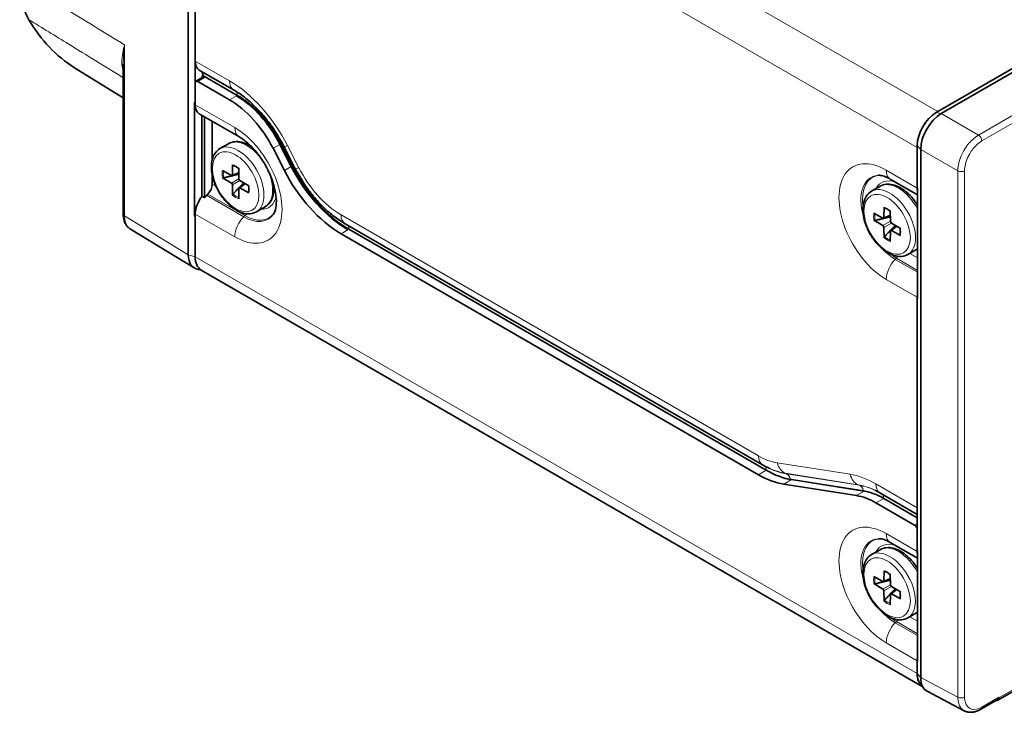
# Model space of a CAD drawing. Header units: millimetres. Extents: x 0 to 210, y 0 to 149.
# Tile 16 of 32: x 105 to 125, y 103 to 117. Entities that reach past the tile are written whole.
import ezdxf

# ---------------------------------------------------------------- set-up
doc = ezdxf.new("R2010")
doc.units = ezdxf.units.MM
doc.header["$LTSCALE"] = 0.5
doc.layers.add('Sichtbar (ISO)', color=7, linetype='Continuous', lineweight=35)
doc.layers.add('Sichtbar schmal (ISO)', color=7, linetype='Continuous', lineweight=18)

msp = doc.modelspace()

# ---------------------------------------------------------------- linework, layer by layer
at = {"layer": 'Sichtbar (ISO)'}
for p, q in [((108.4641, 123.3879), (108.4641, 112.5285)), ((133.2093, 120.8588), (123.8755, 115.47)), ((133.3507, 120.8588), (123.9462, 115.4291)), ((108.6055, 120.176), (108.6055, 116.509)), ((107.1265, 116.4471), (107.1265, 113.3654)), ((108.6055, 116.509), (108.6055, 116.0599)), ((106.1246, 116.3729), (107.1265, 115.7508)), ((109.3955, 115.9176), (108.6884, 116.3258)), ((108.7469, 116.2028), (108.7646, 116.213)), ((108.7646, 116.213), (108.7646, 116.2171)), ((108.7646, 116.213), (109.4718, 115.8047)), ((108.6055, 116.0599), (108.6055, 115.6588)), ((108.6211, 116.0942), (108.7625, 116.1759)), ((109.3126, 115.7129), (108.6586, 116.0905)), ((108.7469, 116.1669), (108.7469, 116.2028)), ((108.8, 116.1722), (108.7469, 116.2028)), ((108.5905, 115.6651), (108.6055, 115.6588)), ((108.5905, 113.3198), (108.5905, 115.6651)), ((108.6055, 115.6588), (108.6055, 115.6108)), ((109.5015, 114.9582), (108.6884, 115.4277)), ((108.7395, 113.7204), (108.7395, 115.3982)), ((123.8755, 115.47), (123.8401, 115.4496)), ((108.7971, 113.7009), (108.7971, 115.3649)), ((108.9562, 115.273), (108.9562, 114.4889)), ((109.1144, 114.709), (109.2912, 114.811)), ((110.3478, 114.7973), (110.5807, 114.3422)), ((110.5808, 114.3422), (110.3479, 114.7972)), ((110.3655, 114.8074), (110.5985, 114.3524)), ((110.4393, 114.2606), (110.2064, 114.7156)), ((110.664, 114.297), (110.4311, 114.7521)), ((123.4512, 114.7759), (123.4512, 114.7351)), ((123.4512, 114.7351), (123.4512, 113.9154)), ((123.5219, 114.6943), (123.5219, 103.8349)), ((109.1651, 114.2586), (109.349, 114.1561)), ((109.5011, 114.2132), (109.3625, 114.1543)), ((109.3698, 114.1681), (109.3731, 114.3787)), ((109.4997, 114.3056), (109.5029, 114.0913)), ((108.9562, 114.1615), (108.9562, 113.9794)), ((109.349, 114.0025), (109.1651, 114.1124)), ((109.6284, 113.9927), (109.5081, 113.9022)), ((109.5237, 114.0552), (109.7077, 113.9453)), ((122.8977, 114.0825), (123.4575, 113.7593)), ((109.3731, 113.7521), (109.3698, 113.9664)), ((109.5029, 113.8896), (109.4997, 113.679)), ((109.7077, 113.7991), (109.5237, 113.9016)), ((122.5105, 113.8333), (122.6873, 113.9354)), ((123.4512, 113.9154), (123.4575, 113.9098)), ((123.4512, 113.8982), (123.4512, 113.9154)), ((123.4575, 113.9098), (123.4575, 111.6268)), ((108.7971, 113.7009), (108.7469, 113.7299)), ((108.8639, 113.773), (108.8404, 113.7494)), ((109.8644, 113.4099), (110.0412, 113.512)), ((122.5612, 113.3829), (122.7451, 113.2804)), ((122.766, 113.2924), (122.7692, 113.503)), ((122.8958, 113.4299), (122.899, 113.2156)), ((108.6055, 113.3286), (108.5905, 113.3198)), ((108.6055, 113.3174), (108.5905, 113.3198)), ((108.6055, 113.3654), (108.6055, 113.3174)), ((108.6055, 113.3174), (108.6055, 112.4877)), ((122.7451, 113.1268), (122.5612, 113.2367)), ((122.8972, 113.3375), (122.7587, 113.2786)), ((122.9199, 113.1795), (123.1038, 113.0696)), ((107.2748, 113.053), (108.5844, 112.2562)), ((120.269, 108.2109), (111.6868, 113.1658)), ((111.7631, 113.0529), (120.3452, 108.098)), ((122.7692, 112.8765), (122.766, 113.0907)), ((122.899, 113.0139), (122.8958, 112.8033)), ((123.0245, 113.117), (122.9042, 113.0265)), ((123.1038, 112.9234), (122.9199, 113.0259)), ((120.1861, 108.0062), (111.6039, 112.9611)), ((123.2605, 112.5343), (123.4373, 112.6363)), ((108.7164, 112.2215), (108.6675, 112.2277)), ((108.7298, 112.213), (123.5551, 103.6536)), ((123.4512, 111.6357), (123.4512, 111.6528)), ((123.4512, 111.6357), (123.4575, 111.6395)), ((123.4575, 111.6268), (123.4512, 111.6357)), ((123.4512, 111.6357), (123.4512, 107.3254)), ((120.394, 108.145), (120.416, 108.1345)), ((122.2037, 107.5766), (120.7061, 107.8118)), ((120.8652, 107.9037), (122.3628, 107.6685)), ((123.4512, 107.1901), (122.6855, 107.6322)), ((122.7618, 107.5193), (123.4512, 107.1213)), ((123.3982, 106.9682), (122.6027, 107.4275)), ((123.4512, 107.3254), (123.4512, 106.8763)), ((123.4512, 106.8763), (123.4512, 106.4444)), ((125.1094, 103.3704), (131.1835, 106.8773)), ((122.8977, 106.6116), (123.4575, 106.2884)), ((122.5105, 106.3623), (122.6873, 106.4644)), ((123.4512, 106.4273), (123.4512, 106.4444)), ((123.4512, 106.4444), (123.4575, 106.4388)), ((123.4575, 106.4388), (123.4575, 104.1558)), ((122.5612, 105.912), (122.7451, 105.8095)), ((122.766, 105.8215), (122.7692, 106.032)), ((122.8958, 105.9589), (122.899, 105.7447)), ((122.7451, 105.6558), (122.5612, 105.7657)), ((122.8972, 105.8666), (122.7587, 105.8077)), ((122.9199, 105.7086), (123.1038, 105.5987)), ((122.7692, 105.4055), (122.766, 105.6197)), ((122.899, 105.5429), (122.8958, 105.3324)), ((123.0245, 105.6461), (122.9042, 105.5556)), ((123.1038, 105.4525), (122.9199, 105.5549)), ((123.2605, 105.0633), (123.4373, 105.1654)), ((123.4512, 104.1647), (123.4512, 104.1819)), ((123.4512, 104.1647), (123.4575, 104.1685)), ((123.4512, 104.1647), (123.4512, 103.9165)), ((123.4575, 104.1558), (123.4512, 104.1647)), ((123.5081, 103.7156), (123.5839, 103.6157)), ((123.6528, 103.5566), (124.4169, 103.1529)), ((124.7581, 103.1825), (125.1091, 103.3852)), ((125.1306, 103.4164), (125.1306, 103.4314))]:
    msp.add_line(p, q, dxfattribs=at)
for centre, major_axis, ratio, start_param, end_param in [((110.0302, 122.9737), (-3.8353, -6.6429), 0.5773503, 5.9649844, 6.264668), ((108.8884, 116.6723), (-0.2, -0.3464), 0.5773503, 5.4977871, 6.2831853), ((108.6232, 116.1354), (0.1, 0.1732), 0.5773503, 5.4977871, 6.1250723), ((108.6586, 116.0293), (-0.0375, 0.065), 0.5773503, 5.4977871, 7.0685835), ((108.8, 116.1109), (-0.0375, 0.065), 0.5773503, 5.4977871, 6.2831853), ((109.4718, 114.4575), (0.825, -1.4289), 0.5773503, 1.4835299, 2.3561945), ((108.8884, 115.7741), (-0.2, -0.3464), 0.5773503, 5.4977871, 6.2831853), ((109.3126, 114.3657), (-0.825, 1.4289), 0.5773503, 4.6251225, 5.4977871), ((109.454, 114.4473), (0.825, -1.4289), 0.5773503, 1.4835299, 2.356142), ((109.4541, 114.4473), (-0.825, 1.4289), 0.5773503, 4.6251225, 5.4977871), ((123.8401, 115.0005), (-0.275, -0.4763), 0.5773503, 3.9269908, 5.4977871), ((123.9462, 114.9392), (-0.3, -0.5196), 0.5773503, 3.9269908, 5.4977871), ((109.3919, 114.3883), (-0.0138, -0.0214), 0.5999958, 5.5161229, 6.457978), ((111.6039, 114.7166), (-1.075, 1.862), 0.5773503, 1.4835299, 2.3561945), ((111.7454, 114.7982), (1.075, -1.862), 0.5773503, 4.6251225, 5.4977871), ((111.7454, 114.7982), (-1.075, 1.862), 0.5773503, 1.4835299, 2.3561542), ((111.7631, 114.8084), (1.075, -1.862), 0.5773503, 4.6251225, 5.4977871), ((108.8148, 113.8978), (-0.1, -0.1732), 0.5773503, 1.1396965, 2.3561945), ((109.1824, 114.1241), (-0.0251, -0.0004), 0.6359811, 0.7984449, 1.910784), ((109.3486, 114.1808), (0.015, -0.026), 0.5773503, 5.5152404, 7.0511302), ((109.3486, 113.9782), (-0.015, 0.026), 0.5773503, 3.9444441, 5.4803339), ((109.5241, 114.0795), (0.015, -0.026), 0.5773503, 3.9444441, 5.4803339), ((109.3919, 113.7613), (-0.0129, -0.0215), 0.6361133, 4.3728347, 5.4848527), ((109.5241, 113.8769), (-0.015, 0.026), 0.5773503, 5.5152404, 7.0511302), ((109.7255, 113.8106), (-0.0254, -0.0012), 0.5998479, 6.1083418, 7.0499363), ((123.7341, 114.0615), (0.2, 0.3464), 0.5773503, 2.3561945, 2.5672784), ((108.8884, 113.5287), (-0.2, -0.3464), 0.5773503, 4.4505896, 5.4977871), ((108.9386, 113.4998), (-0.2, -0.3464), 0.5773503, 4.2812892, 4.4505896), ((123.1153, 113.3165), (0.3562, -0.617), 0.5773503, 1.6096214, 1.9106332), ((122.788, 113.5126), (-0.0138, -0.0214), 0.5999958, 5.5161229, 6.457978), ((122.5786, 113.2484), (-0.0251, -0.0004), 0.6359811, 0.7984449, 1.910784), ((122.7448, 113.3051), (0.015, -0.026), 0.5773503, 5.5152404, 7.0511302), ((122.9202, 113.2038), (0.015, -0.026), 0.5773503, 3.9444441, 5.4803339), ((122.7448, 113.1025), (-0.015, 0.026), 0.5773503, 3.9444441, 5.4803339), ((122.9202, 113.0012), (-0.015, 0.026), 0.5773503, 5.5152404, 7.0511302), ((122.788, 112.8856), (-0.0129, -0.0215), 0.6361133, 4.3728347, 5.4848527), ((123.1216, 112.9349), (-0.0254, -0.0012), 0.5998479, 6.1083418, 7.0499363), ((108.8884, 112.7735), (-0.3, -0.5196), 0.5773503, 5.4977871, 6.5211264), ((109.0298, 112.7327), (-0.3, -0.5196), 0.5773503, 5.4977871, 6.2831853), ((123.7341, 111.8161), (0.2, 0.3464), 0.5773503, 2.1451105, 2.3561945), ((120.1861, 109.7616), (-1.075, 1.862), 0.5773503, 2.3561945, 2.7052603), ((120.3452, 109.8535), (1.075, -1.862), 0.5773503, 5.4977871, 5.846853), ((122.6027, 106.0803), (-0.825, 1.4289), 0.5773503, 5.4977871, 5.846853), ((122.7618, 106.1721), (0.825, -1.4289), 0.5773503, 2.3561945, 2.7052603), ((123.3982, 106.907), (0.0375, -0.065), 0.5773503, 0.7853982, 2.3561945), ((123.7341, 106.5906), (-0.2, -0.3464), 0.5773503, 5.4977871, 5.7088711), ((123.1153, 105.8455), (0.3563, -0.617), 0.5773503, 1.6096214, 1.9106332), ((122.788, 106.0417), (-0.0138, -0.0214), 0.5999958, 5.5161229, 6.457978), ((122.5786, 105.7775), (-0.0251, -0.0004), 0.6359811, 0.7984449, 1.910784), ((122.7448, 105.8342), (0.015, -0.026), 0.5773503, 5.5152404, 7.0511302), ((122.9202, 105.7329), (0.015, -0.026), 0.5773503, 3.9444441, 5.4803339), ((122.7448, 105.6316), (-0.015, 0.026), 0.5773503, 3.9444441, 5.4803339), ((122.9202, 105.5302), (-0.015, 0.026), 0.5773503, 5.5152404, 7.0511302), ((122.788, 105.4147), (-0.0129, -0.0215), 0.6361133, 4.3728347, 5.4848527), ((123.1216, 105.4639), (-0.0254, -0.0012), 0.5998479, 6.1083418, 7.0499363), ((123.7341, 104.3452), (0.2, 0.3464), 0.5773503, 2.1451105, 2.3561945), ((123.8401, 104.1411), (-0.275, -0.4763), 0.5773503, 5.4977871, 6.0452442), ((123.8755, 104.1615), (-0.3, -0.5196), 0.5773503, 5.4977871, 6.2014741), ((123.9462, 104.0798), (-0.3, -0.5196), 0.5773503, 5.4977871, 6.3049075), ((125.058, 103.4562), (-0.0519, 0.0855), 0.562044, 2.6141752, 3.1133635), ((125.0599, 103.4573), (0.05, -0.0866), 0.5773503, 0.0422918, 0.7853982), ((125.0599, 103.4722), (0.05, -0.0866), 0.5773503, 0.059563, 0.7853982)]:
    msp.add_ellipse(centre, major_axis=major_axis, ratio=ratio, start_param=start_param, end_param=end_param, dxfattribs=at)
for points, knots in [([(105.1856, 117.3603), (105.1551, 117.4127), (105.1281, 117.4691), (105.0809, 117.5905), (105.0609, 117.6556), (105.0449, 117.7243), (105.0288, 117.7929), (105.0168, 117.8649), (105.0009, 118.0134), (104.9969, 118.09), (104.9969, 118.1689)], [-0.23259052, -0.23259052, -0.23259052, -0.23259052, -0.17533829, -0.17533829, -0.1168922, -0.1168922, -0.1168922, -0.0584461, -0.0584461, -0.00080356, -0.00080356, -0.00080356, -0.00080356]), ([(105.1876, 117.357), (105.1872, 117.3576), (105.1869, 117.3581), (105.1863, 117.3592), (105.186, 117.3598), (105.1856, 117.3603)], [-0.233784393, -0.233784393, -0.233784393, -0.233784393, -0.2331874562, -0.2331874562, -0.2325905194, -0.2325905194, -0.2325905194, -0.2325905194]), ([(110.4311, 114.7521), (110.3791, 114.8537), (110.3215, 114.9534), (110.1975, 115.1451), (110.1311, 115.2371), (109.992, 115.4102), (109.9193, 115.4912), (109.7708, 115.6394), (109.695, 115.7065), (109.5438, 115.8245), (109.4685, 115.8754), (109.3955, 115.9176)], [5.41052068, 5.41052068, 5.41052068, 5.41052068, 5.58505361, 5.58505361, 5.75958653, 5.75958653, 5.93411946, 5.93411946, 6.10865238, 6.10865238, 6.28318531, 6.28318531, 6.28318531, 6.28318531]), ([(109.2912, 114.811), (109.3296, 114.8333), (109.3728, 114.847), (109.4618, 114.8571), (109.5076, 114.8537), (109.5985, 114.8329), (109.6437, 114.8155), (109.7167, 114.7773), (109.745, 114.7598), (109.7728, 114.7401)], [5.49778714, 5.49778714, 5.49778714, 5.49778714, 5.74397903, 5.74397903, 5.99017091, 5.99017091, 6.23636279, 6.23636279, 6.39639438, 6.39639438, 6.39639438, 6.39639438]), ([(110.2167, 113.365), (110.2323, 113.3875), (110.253, 113.4315), (110.273, 113.5509), (110.2764, 113.6138), (110.2667, 113.7587), (110.2533, 113.841), (110.2073, 114.0173), (110.1739, 114.1116), (110.0887, 114.3006), (110.0364, 114.3952), (109.9189, 114.5721), (109.8538, 114.6544), (109.7202, 114.7961), (109.652, 114.856), (109.5575, 114.9239), (109.529, 114.9424), (109.5015, 114.9582)], [4.191633, 4.191633, 4.191633, 4.191633, 4.5380656, 4.5380656, 4.7921668, 4.7921668, 5.053297, 5.053297, 5.3258966, 5.3258966, 5.6056788, 5.6056788, 5.8862339, 5.8862339, 6.1608057, 6.1608057, 6.2831853, 6.2831853, 6.2831853, 6.2831853]), ([(109.8644, 113.4099), (109.824, 113.3866), (109.7782, 113.373), (109.6792, 113.3653), (109.6258, 113.3727), (109.5131, 113.4082), (109.4538, 113.4387), (109.3378, 113.5197), (109.2813, 113.5708), (109.1777, 113.6872), (109.1306, 113.7524), (109.0499, 113.8905), (109.0163, 113.9633), (108.9657, 114.1102), (108.9487, 114.1843), (108.9339, 114.3273), (108.9361, 114.3963), (108.962, 114.5209), (108.9852, 114.5771), (109.0454, 114.6585), (109.0775, 114.6877), (109.1144, 114.709)], [2.3561945, 2.3561945, 2.3561945, 2.3561945, 2.6255146, 2.6255146, 2.9181022, 2.9181022, 3.2463161, 3.2463161, 3.5834377, 3.5834377, 3.9180989, 3.9180989, 4.2513527, 4.2513527, 4.5858688, 4.5858688, 4.9229352, 4.9229352, 5.2520721, 5.2520721, 5.4977871, 5.4977871, 5.4977871, 5.4977871]), ([(109.4998, 114.2979), (109.4928, 114.3037), (109.4858, 114.3093), (109.4705, 114.3207), (109.4621, 114.3264), (109.4454, 114.337), (109.4371, 114.3418), (109.4206, 114.3503), (109.4124, 114.3541), (109.3963, 114.3607), (109.3883, 114.3635), (109.3805, 114.3658)], [6.05935135, 6.05935135, 6.05935135, 6.05935135, 6.14032256, 6.14032256, 6.23625624, 6.23625624, 6.33218992, 6.33218992, 6.4281236, 6.4281236, 6.52405727, 6.52405727, 6.52405727, 6.52405727]), ([(111.6868, 113.1658), (111.6035, 113.2139), (111.5225, 113.2691), (111.3657, 113.3915), (111.29, 113.4588), (111.1447, 113.6037), (111.0751, 113.6814), (110.9435, 113.8451), (110.8814, 113.9312), (110.7659, 114.1098), (110.7125, 114.2024), (110.664, 114.297)], [3.14159265, 3.14159265, 3.14159265, 3.14159265, 3.31612558, 3.31612558, 3.4906585, 3.4906585, 3.66519143, 3.66519143, 3.83972435, 3.83972435, 4.01425728, 4.01425728, 4.01425728, 4.01425728]), ([(122.6478, 114.1608), (122.656, 114.1615), (122.6659, 114.1617), (122.6896, 114.1602), (122.7033, 114.1584), (122.7342, 114.1521), (122.7514, 114.1475), (122.7889, 114.135), (122.8091, 114.1271), (122.8518, 114.1076), (122.8743, 114.096), (122.8977, 114.0825)], [5.76242933, 5.76242933, 5.76242933, 5.76242933, 5.86658053, 5.86658053, 5.97073172, 5.97073172, 6.07488292, 6.07488292, 6.17903411, 6.17903411, 6.28318531, 6.28318531, 6.28318531, 6.28318531]), ([(122.6873, 113.9354), (122.7258, 113.9576), (122.769, 113.9713), (122.858, 113.9814), (122.9038, 113.978), (122.9946, 113.9572), (123.0398, 113.9398), (123.1283, 113.8935), (123.1716, 113.8646), (123.2549, 113.797), (123.2949, 113.7584), (123.3325, 113.7161)], [5.4977871, 5.4977871, 5.4977871, 5.4977871, 5.743979, 5.743979, 5.9901709, 5.9901709, 6.2363628, 6.2363628, 6.4825547, 6.4825547, 6.7287466, 6.7287466, 6.7287466, 6.7287466]), ([(109.7003, 113.812), (109.7022, 113.8199), (109.7038, 113.8282), (109.7061, 113.8455), (109.7069, 113.8544), (109.7077, 113.873), (109.7077, 113.8826), (109.7069, 113.9023), (109.7062, 113.9125), (109.7039, 113.9315), (109.7026, 113.9403), (109.7011, 113.9493)], [4.47151721, 4.47151721, 4.47151721, 4.47151721, 4.56745091, 4.56745091, 4.6633846, 4.6633846, 4.75931829, 4.75931829, 4.85525198, 4.85525198, 4.93622294, 4.93622294, 4.93622294, 4.93622294]), ([(110.2206, 113.9646), (110.2237, 113.9307), (110.2247, 113.8974), (110.2213, 113.8151), (110.2138, 113.7672), (110.1863, 113.6781), (110.1664, 113.6368), (110.1131, 113.5647), (110.0796, 113.5342), (110.0412, 113.512)], [1.45758725, 1.45758725, 1.45758725, 1.45758725, 1.61761884, 1.61761884, 1.86381072, 1.86381072, 2.11000261, 2.11000261, 2.35619449, 2.35619449, 2.35619449, 2.35619449]), ([(123.2605, 112.5343), (123.2201, 112.5109), (123.1743, 112.4973), (123.0753, 112.4896), (123.0219, 112.497), (122.9092, 112.5325), (122.8499, 112.563), (122.7339, 112.644), (122.6774, 112.6951), (122.5738, 112.8115), (122.5267, 112.8767), (122.446, 113.0148), (122.4124, 113.0876), (122.3618, 113.2346), (122.3448, 113.3086), (122.33, 113.4517), (122.3323, 113.5206), (122.3581, 113.6452), (122.3813, 113.7014), (122.4416, 113.7828), (122.4737, 113.812), (122.5105, 113.8333)], [2.3561945, 2.3561945, 2.3561945, 2.3561945, 2.6255146, 2.6255146, 2.9181022, 2.9181022, 3.2463161, 3.2463161, 3.5834377, 3.5834377, 3.9180989, 3.9180989, 4.2513527, 4.2513527, 4.5858688, 4.5858688, 4.9229352, 4.9229352, 5.2520721, 5.2520721, 5.4977871, 5.4977871, 5.4977871, 5.4977871]), ([(122.8959, 113.4222), (122.889, 113.428), (122.882, 113.4336), (122.8666, 113.445), (122.8582, 113.4507), (122.8416, 113.4613), (122.8332, 113.4661), (122.8167, 113.4747), (122.8086, 113.4785), (122.7924, 113.4851), (122.7845, 113.4878), (122.7767, 113.4901)], [6.05935135, 6.05935135, 6.05935135, 6.05935135, 6.14032256, 6.14032256, 6.23625624, 6.23625624, 6.33218992, 6.33218992, 6.4281236, 6.4281236, 6.52405727, 6.52405727, 6.52405727, 6.52405727]), ([(107.1265, 113.3654), (107.1265, 113.3399), (107.1282, 113.3149), (107.1353, 113.2662), (107.1407, 113.2425), (107.1557, 113.1969), (107.1653, 113.175), (107.189, 113.1339), (107.2031, 113.1147), (107.2359, 113.0804), (107.2545, 113.0653), (107.2748, 113.053)], [0, 0, 0, 0, 0.015442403, 0.015442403, 0.030884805, 0.030884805, 0.046327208, 0.046327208, 0.06176961, 0.06176961, 0.077212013, 0.077212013, 0.077212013, 0.077212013]), ([(123.0964, 112.9363), (123.0983, 112.9442), (123.0999, 112.9525), (123.1023, 112.9698), (123.1031, 112.9787), (123.1039, 112.9973), (123.1039, 113.0069), (123.1031, 113.0267), (123.1023, 113.0368), (123.1001, 113.0558), (123.0988, 113.0646), (123.0972, 113.0736)], [4.47151721, 4.47151721, 4.47151721, 4.47151721, 4.56745091, 4.56745091, 4.6633846, 4.6633846, 4.75931829, 4.75931829, 4.85525198, 4.85525198, 4.93622294, 4.93622294, 4.93622294, 4.93622294]), ([(120.394, 108.145), (120.3855, 108.149), (120.3771, 108.1531), (120.3603, 108.1615), (120.3519, 108.1657), (120.3352, 108.1744), (120.3269, 108.1788), (120.3103, 108.1877), (120.302, 108.1923), (120.2855, 108.2015), (120.2772, 108.2061), (120.269, 108.2109)], [3.055422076, 3.055422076, 3.055422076, 3.055422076, 3.072656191, 3.072656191, 3.089890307, 3.089890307, 3.107124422, 3.107124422, 3.124358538, 3.124358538, 3.141592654, 3.141592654, 3.141592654, 3.141592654]), ([(122.6855, 107.6322), (122.6783, 107.6364), (122.6711, 107.6404), (122.6568, 107.6484), (122.6497, 107.6523), (122.6354, 107.66), (122.6283, 107.6637), (122.6142, 107.671), (122.6072, 107.6746), (122.5932, 107.6816), (122.5862, 107.685), (122.5793, 107.6883)], [6.283185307, 6.283185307, 6.283185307, 6.283185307, 6.300419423, 6.300419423, 6.317653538, 6.317653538, 6.334887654, 6.334887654, 6.352121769, 6.352121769, 6.369355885, 6.369355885, 6.369355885, 6.369355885]), ([(122.6478, 106.6899), (122.656, 106.6906), (122.6659, 106.6908), (122.6896, 106.6892), (122.7033, 106.6874), (122.7342, 106.6811), (122.7514, 106.6766), (122.7889, 106.6641), (122.8091, 106.6562), (122.8518, 106.6366), (122.8743, 106.6251), (122.8977, 106.6116)], [5.76242933, 5.76242933, 5.76242933, 5.76242933, 5.86658053, 5.86658053, 5.97073172, 5.97073172, 6.07488292, 6.07488292, 6.17903411, 6.17903411, 6.28318531, 6.28318531, 6.28318531, 6.28318531]), ([(122.6873, 106.4644), (122.7258, 106.4866), (122.769, 106.5003), (122.858, 106.5105), (122.9038, 106.5071), (122.9946, 106.4862), (123.0398, 106.4689), (123.1283, 106.4226), (123.1716, 106.3936), (123.2549, 106.3261), (123.2949, 106.2875), (123.3325, 106.2451)], [5.4977871, 5.4977871, 5.4977871, 5.4977871, 5.743979, 5.743979, 5.9901709, 5.9901709, 6.2363628, 6.2363628, 6.4825547, 6.4825547, 6.7287466, 6.7287466, 6.7287466, 6.7287466]), ([(123.2605, 105.0633), (123.2201, 105.04), (123.1743, 105.0264), (123.0753, 105.0187), (123.0219, 105.0261), (122.9092, 105.0615), (122.8499, 105.0921), (122.7339, 105.1731), (122.6774, 105.2242), (122.5738, 105.3406), (122.5267, 105.4058), (122.446, 105.5438), (122.4124, 105.6167), (122.3618, 105.7636), (122.3448, 105.8377), (122.33, 105.9807), (122.3323, 106.0496), (122.3581, 106.1743), (122.3813, 106.2305), (122.4416, 106.3118), (122.4737, 106.3411), (122.5105, 106.3623)], [2.3561945, 2.3561945, 2.3561945, 2.3561945, 2.6255146, 2.6255146, 2.9181022, 2.9181022, 3.2463161, 3.2463161, 3.5834377, 3.5834377, 3.9180989, 3.9180989, 4.2513527, 4.2513527, 4.5858688, 4.5858688, 4.9229352, 4.9229352, 5.2520721, 5.2520721, 5.4977871, 5.4977871, 5.4977871, 5.4977871]), ([(122.8959, 105.9512), (122.889, 105.9571), (122.882, 105.9626), (122.8666, 105.974), (122.8582, 105.9798), (122.8416, 105.9903), (122.8332, 105.9951), (122.8167, 106.0037), (122.8086, 106.0075), (122.7924, 106.0141), (122.7845, 106.0169), (122.7767, 106.0192)], [6.05935135, 6.05935135, 6.05935135, 6.05935135, 6.14032256, 6.14032256, 6.23625624, 6.23625624, 6.33218992, 6.33218992, 6.4281236, 6.4281236, 6.52405727, 6.52405727, 6.52405727, 6.52405727]), ([(123.0964, 105.4654), (123.0983, 105.4733), (123.0999, 105.4815), (123.1023, 105.4988), (123.1031, 105.5078), (123.1039, 105.5264), (123.1039, 105.536), (123.1031, 105.5557), (123.1023, 105.5658), (123.1001, 105.5848), (123.0988, 105.5937), (123.0972, 105.6026)], [4.47151721, 4.47151721, 4.47151721, 4.47151721, 4.56745091, 4.56745091, 4.6633846, 4.6633846, 4.75931829, 4.75931829, 4.85525198, 4.85525198, 4.93622294, 4.93622294, 4.93622294, 4.93622294]), ([(125.1086, 103.3699), (125.1088, 103.37), (125.109, 103.3702), (125.1096, 103.3705), (125.1099, 103.3707), (125.1102, 103.3708)], [0, 0, 0, 0, 0.00027473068, 0.00027473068, 0.00055714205, 0.00055714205, 0.00055714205, 0.00055714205]), ([(125.1091, 103.3852), (125.1092, 103.3852), (125.1092, 103.3852), (125.1097, 103.3855), (125.1101, 103.3857), (125.1105, 103.386)], [0.0002817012, 0.0002817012, 0.0002817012, 0.0002817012, 0.00035507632, 0.00035507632, 0.00071444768, 0.00071444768, 0.00071444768, 0.00071444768]), ([(125.1102, 103.3708), (125.1104, 103.3709), (125.1106, 103.3711), (125.1112, 103.3714), (125.1116, 103.3717), (125.112, 103.372)], [0.00023085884, 0.00023085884, 0.00023085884, 0.00023085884, 0.00039790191, 0.00039790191, 0.00084595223, 0.00084595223, 0.00084595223, 0.00084595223]), ([(125.1105, 103.386), (125.1107, 103.3861), (125.111, 103.3863), (125.1118, 103.3868), (125.1123, 103.3872), (125.1128, 103.3875)], [0.00029040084, 0.00029040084, 0.00029040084, 0.00029040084, 0.0004974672, 0.0004974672, 0.00106978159, 0.00106978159, 0.00106978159, 0.00106978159]), ([(124.7581, 103.1825), (124.7363, 103.1699), (124.7141, 103.159), (124.6688, 103.1409), (124.6459, 103.1338), (124.5995, 103.1239), (124.576, 103.1212), (124.5291, 103.1208), (124.5056, 103.1232), (124.4599, 103.1338), (124.4377, 103.142), (124.4169, 103.1529)], [0, 0, 0, 0, 0.015273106, 0.015273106, 0.030546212, 0.030546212, 0.045819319, 0.045819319, 0.061092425, 0.061092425, 0.076365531, 0.076365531, 0.076365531, 0.076365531])]:
    msp.add_open_spline(points, degree=3, knots=knots, dxfattribs=at)
for points in [[(109.191, 114.1092), (109.3856, 114.1562), (109.5015, 114.1839)], [(122.5872, 113.2335), (122.7817, 113.2806), (122.8976, 113.3082)], [(122.5872, 105.7625), (122.7817, 105.8096), (122.8976, 105.8373)]]:
    msp.add_rational_spline(points, [1.62762789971, 2.09840262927, 2.53311841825], degree=2, dxfattribs=at)
for points in [[(109.6032, 114.0077), (109.5927, 113.9967), (109.5046, 113.9037), (109.3833, 113.7762)], [(122.9994, 113.132), (122.9889, 113.121), (122.9008, 113.028), (122.7794, 112.9005)], [(122.9994, 105.6611), (122.9889, 105.65), (122.9008, 105.557), (122.7794, 105.4296)]]:
    msp.add_rational_spline(points, [2.53311841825, 2.46774053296, 2.0276017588, 1.62762789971], degree=2, knots=[-0.031692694, -0.031692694, -0.031692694, -0.028804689, -0.012489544, -0.012489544, -0.012489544], dxfattribs=at)
for points in [[(123.4575, 112.649), (123.4509, 112.6445), (123.4442, 112.6403), (123.4373, 112.6363)], [(123.4575, 105.1781), (123.4509, 105.1736), (123.4442, 105.1693), (123.4373, 105.1654)]]:
    msp.add_open_spline(points, degree=3, dxfattribs=at)
at = {"layer": 'Sichtbar schmal (ISO)'}
for p, q in [((109.0298, 124.0411), (123.8755, 115.47)), ((123.4512, 114.7351), (108.6055, 123.3063)), ((134.0755, 120.3954), (124.71, 114.9882)), ((124.7789, 114.8668), (134.1444, 120.274)), ((107.154, 113.3256), (107.154, 116.8407)), ((108.6055, 116.509), (109.3126, 116.1007)), ((109.4717, 115.8088), (108.7646, 116.2171)), ((108.6586, 116.0905), (108.8, 116.1722)), ((109.4718, 115.8047), (109.4541, 115.7945)), ((108.6055, 115.6108), (109.4187, 115.1413)), ((109.3126, 115.7129), (109.454, 115.7945)), ((123.9462, 115.4291), (123.8401, 115.4496)), ((124.71, 114.9882), (123.9462, 115.4291)), ((110.2064, 114.7156), (110.3478, 114.7973)), ((110.3655, 114.8074), (110.3479, 114.7972)), ((110.6418, 114.3082), (110.4088, 114.7632)), ((110.5043, 114.771), (110.7372, 114.316)), ((123.5219, 114.6943), (123.4512, 114.7759)), ((123.5219, 114.6943), (124.2857, 114.2533)), ((109.5009, 114.2239), (109.3698, 114.1681)), ((110.4393, 114.2606), (110.5807, 114.3422)), ((110.5985, 114.3524), (110.5808, 114.3422)), ((122.8148, 114.2656), (123.4512, 113.8982)), ((124.2857, 114.2533), (124.2857, 103.4314)), ((124.4253, 103.4325), (124.4253, 114.2544)), ((108.9562, 113.9794), (109.0309, 113.9363)), ((109.5029, 114.0913), (109.349, 114.0025)), ((109.3698, 113.9664), (109.5237, 114.0552)), ((109.5237, 113.9016), (109.6376, 113.9872)), ((109.6034, 113.3089), (108.8404, 113.7494)), ((109.6269, 113.3325), (108.8639, 113.773)), ((108.4641, 112.5285), (107.154, 113.3256)), ((109.4187, 112.896), (108.6055, 113.3654)), ((109.6269, 113.3325), (109.6034, 113.3089)), ((111.6039, 113.349), (120.1861, 108.394)), ((122.899, 113.2156), (122.7451, 113.1268)), ((122.897, 113.3482), (122.766, 113.2924)), ((122.766, 113.0907), (122.9199, 113.1795)), ((111.6039, 112.9611), (111.7454, 113.0428)), ((111.7631, 113.0529), (111.7454, 113.0427)), ((111.7454, 113.0428), (111.7454, 113.0427)), ((120.3452, 108.1021), (111.763, 113.0571)), ((122.9199, 113.0259), (123.0337, 113.1115)), ((108.6055, 112.4877), (108.4641, 112.5285)), ((108.6055, 112.4877), (123.4512, 103.9165)), ((122.9995, 112.4332), (123.023, 112.4568)), ((122.9995, 112.4332), (123.4575, 112.1688)), ((123.023, 112.4568), (123.4575, 112.2059)), ((123.2997, 112.5568), (123.4575, 112.4657)), ((123.4512, 111.6528), (122.8148, 112.0203)), ((120.5731, 108.2494), (122.0706, 108.0142)), ((120.1861, 108.0062), (120.3452, 108.098)), ((120.7639, 108.0225), (120.7371, 108.0345)), ((120.7371, 108.0345), (122.2346, 107.7993)), ((120.7639, 108.0225), (122.2614, 107.7872)), ((122.3434, 107.6798), (120.8459, 107.915)), ((120.7061, 107.8118), (120.8652, 107.9037)), ((122.2614, 107.7872), (122.2346, 107.7993)), ((122.6027, 107.8153), (123.4512, 107.3254)), ((122.2037, 107.5766), (122.3628, 107.6685)), ((122.6027, 107.4275), (122.7618, 107.5193)), ((123.4512, 107.1254), (122.7618, 107.5234)), ((123.4512, 106.9988), (123.3982, 106.9682)), ((131.1531, 106.8935), (125.1306, 103.4164)), ((122.8148, 106.7947), (123.4512, 106.4273)), ((122.899, 105.7447), (122.7451, 105.6558)), ((122.897, 105.8773), (122.766, 105.8215)), ((122.766, 105.6197), (122.9199, 105.7086)), ((122.9199, 105.5549), (123.0337, 105.6406)), ((123.2997, 105.0859), (123.4575, 104.9948)), ((122.9995, 104.9623), (123.023, 104.9858)), ((122.9995, 104.9623), (123.4575, 104.6979)), ((123.023, 104.9858), (123.4575, 104.735)), ((123.4512, 104.1819), (122.8148, 104.5493)), ((123.5219, 103.8349), (123.4512, 103.9165)), ((124.2857, 103.4314), (123.5219, 103.8349)), ((125.1306, 103.4314), (124.7788, 103.2283))]:
    msp.add_line(p, q, dxfattribs=at)
for centre, major_axis, ratio, start_param, end_param in [((109.3126, 114.3044), (1.1, -1.9053), 0.5773503, 1.4835299, 2.3561945), ((109.5955, 116.264), (-0.2, -0.3464), 0.5773503, 5.4977871, 6.2831853), ((109.3303, 115.7272), (0.1, 0.1732), 0.5773503, 5.4977871, 6.0942186), ((109.4717, 114.3963), (-0.865, 1.4982), 0.5773503, 4.6251225, 5.4977871), ((109.454, 114.4473), (0.825, -1.4289), 0.5773503, 2.356142, 2.3561945), ((109.4187, 114.0186), (0.6875, -1.1908), 0.5773503, 5.4977871, 8.6393798), ((109.7015, 115.3046), (-0.2, -0.3464), 0.5773503, 5.4977871, 6.2831853), ((109.6662, 114.1615), (-0.375, 0.6495), 0.5773503, 3.1415927, 6.2831853), ((124.7082, 114.9076), (0.05, -0.0866), 0.5773503, 0.7853982, 2.3300146), ((109.4894, 114.0595), (-0.375, 0.6495), 0.5773503, 3.1415927, 6.2831853), ((110.2674, 114.6815), (0.178, 0.0911), 0.0711624, 0.4757385, 0.6172781), ((110.7872, 114.9343), (-0.3561, -0.1823), 0.0711624, 0, 0.6172781), ((122.8148, 113.1429), (-0.6875, 1.1908), 0.5773503, 5.4977871, 8.6393798), ((109.4364, 114.0288), (-0.197, 0.3412), 0.5773503, 0.5561113, 1.0146851), ((109.4462, 114.0345), (0.1858, -0.3218), 0.5773503, 3.7202223, 4.1687102), ((109.4364, 114.0288), (0.197, -0.3412), 0.5773503, 2.1269076, 2.5854814), ((110.5003, 114.2265), (0.178, 0.0911), 0.0711624, 0.4751952, 0.6172781), ((111.763, 114.7472), (-1.035, 1.7927), 0.5773503, 1.4835299, 2.3561945), ((111.0201, 114.4793), (-0.3561, -0.1823), 0.0711624, 0, 0.6172781), ((111.6039, 114.6553), (0.8, -1.3856), 0.5773503, 4.6251225, 5.4977871), ((123.0977, 114.4289), (-0.2, -0.3464), 0.5773503, 5.4977871, 6.2831853), ((124.3546, 114.2952), (0.1, 0), 0.5773503, 3.9531708, 5.4977871), ((122.9995, 113.2496), (-0.4999, 0.8659), 0.5773503, 6.0185431, 7.4653004), ((123.023, 113.2631), (-0.4938, 0.8553), 0.5773503, 6.0464984, 7.2465817), ((123.1153, 113.3165), (-0.4, 0.6928), 0.5773503, 5.6961363, 6.6386065), ((123.0623, 113.2858), (-0.375, 0.6495), 0.5773503, 4.6569959, 6.2831853), ((109.4462, 114.0345), (0.1858, -0.3218), 0.5773503, 5.2560677, 5.7045556), ((109.4364, 114.0288), (0.197, -0.3412), 0.5773503, 0.5561113, 1.0146851), ((122.8855, 113.1838), (-0.375, 0.6495), 0.5773503, 3.1415927, 6.2831853), ((109.4364, 114.0288), (-0.197, 0.3412), 0.5773503, 2.1269076, 2.5854814), ((109.7192, 114.1921), (0.4, -0.6928), 0.5773503, 5.9277641, 6.828979), ((109.6269, 114.1388), (0.4938, -0.8553), 0.5773503, 5.4977871, 6.5198722), ((109.5778, 113.4573), (-0.1, -0.1732), 0.5773503, 1.1396965, 1.3987958), ((122.8325, 113.1532), (-0.197, 0.3412), 0.5773503, 0.5561113, 1.0146851), ((122.8325, 113.1532), (0.197, -0.3412), 0.5773503, 2.1269076, 2.5854814), ((107.2265, 113.3654), (-0.1, 0), 0.5773503, 0, 0.7592182), ((109.7015, 113.0593), (-0.2, -0.3464), 0.5773503, 4.2812892, 5.4977871), ((109.6034, 114.1253), (0.4999, -0.8659), 0.5773503, 5.4977871, 6.5478275), ((111.8868, 113.5123), (-0.2, -0.3464), 0.5773503, 5.4977871, 6.2831853), ((122.8423, 113.1588), (0.1858, -0.3218), 0.5773503, 3.7202223, 4.1687102), ((111.6216, 112.9754), (0.1, 0.1732), 0.5773503, 5.4977871, 6.1250723), ((122.8325, 113.1532), (0.197, -0.3412), 0.5773503, 0.5561113, 1.0146851), ((122.8325, 113.1532), (-0.197, 0.3412), 0.5773503, 2.1269076, 2.5854814), ((122.8423, 113.1588), (0.1858, -0.3218), 0.5773503, 5.2560677, 5.7045556), ((122.9995, 113.2496), (0.4999, -0.8659), 0.5773503, 5.1010702, 5.4977871), ((123.0623, 113.2858), (0.375, -0.6495), 0.5773503, 0, 0.0553931), ((123.0977, 112.1836), (0.2, 0.3464), 0.5773503, 1.1396965, 2.3561945), ((123.023, 113.2631), (0.4938, -0.8553), 0.5773503, 5.3197889, 5.4977871), ((122.9739, 112.5816), (0.1, 0.1732), 0.5773503, 4.2812892, 4.5403884), ((120.1861, 109.7004), (0.8, -1.3856), 0.5773503, 5.4977871, 5.846853), ((120.469, 108.5573), (-0.2, -0.3464), 0.5773503, 5.4977871, 6.2831853), ((120.2038, 108.0205), (0.1, 0.1732), 0.5773503, 5.4977871, 6.1518182), ((120.2786, 109.7538), (0.9479, -1.6418), 0.5773503, 5.5839577, 5.846853), ((120.299, 109.7656), (0.961, -1.6646), 0.5773503, 5.5839577, 5.846853), ((120.8559, 108.4127), (-0.0621, -0.3952), 0.7399972, 5.2510953, 6.0834557), ((120.3452, 109.7923), (-1.035, 1.7927), 0.5773503, 2.3561945, 2.7052603), ((120.7044, 107.8334), (0.031, 0.1976), 0.7399972, 5.2510953, 6.0834557), ((122.6027, 106.019), (1.1, -1.9053), 0.5773503, 2.3561945, 2.7052603), ((122.3535, 108.1775), (-0.0621, -0.3952), 0.7399972, 5.2510953, 6.0834557), ((122.6951, 106.0724), (0.9521, -1.6491), 0.5773503, 2.4423651, 2.7052603), ((122.202, 107.5981), (0.031, 0.1976), 0.7399972, 5.2510953, 6.0834557), ((122.7156, 106.0842), (0.939, -1.6263), 0.5773503, 2.450874, 2.7052603), ((122.8855, 107.9786), (-0.2, -0.3464), 0.5773503, 5.4977871, 6.2831853), ((122.7618, 106.1109), (-0.865, 1.4982), 0.5773503, 5.4977871, 5.846853), ((122.6204, 107.4418), (0.1, 0.1732), 0.5773503, 5.4977871, 6.1250723), ((122.8148, 105.672), (-0.6875, 1.1908), 0.5773503, 5.4977871, 8.6393798), ((122.9995, 105.7786), (-0.4999, 0.8659), 0.5773503, 6.0185431, 7.4653004), ((123.023, 105.7922), (-0.4938, 0.8553), 0.5773503, 6.0464984, 7.2465817), ((123.0977, 106.958), (-0.2, -0.3464), 0.5773503, 5.4977871, 6.2831853), ((123.1153, 105.8455), (-0.4, 0.6928), 0.5773503, 5.6961363, 6.6386065), ((123.0623, 105.8149), (-0.375, 0.6495), 0.5773503, 4.6569959, 6.2831853), ((122.8855, 105.7128), (-0.375, 0.6495), 0.5773503, 3.1415926, 6.2831853), ((122.8325, 105.6822), (-0.197, 0.3412), 0.5773503, 0.5561113, 1.0146851), ((122.8423, 105.6879), (0.1858, -0.3218), 0.5773503, 3.7202223, 4.1687102), ((122.8325, 105.6822), (0.197, -0.3412), 0.5773503, 2.1269076, 2.5854814), ((122.8325, 105.6822), (0.197, -0.3412), 0.5773503, 0.5561113, 1.0146851), ((122.8325, 105.6822), (-0.197, 0.3412), 0.5773503, 2.1269076, 2.5854814), ((122.8423, 105.6879), (0.1858, -0.3218), 0.5773503, 5.2560677, 5.7045556), ((122.9995, 105.7786), (0.4999, -0.8659), 0.5773503, 5.1010702, 5.4977871), ((123.023, 105.7922), (0.4938, -0.8553), 0.5773503, 5.3197889, 5.4977871), ((123.0623, 105.8149), (0.375, -0.6495), 0.5773503, 0, 0.0553931), ((123.0977, 104.7126), (0.2, 0.3464), 0.5773503, 1.1396965, 2.3561945), ((122.9739, 105.1107), (0.1, 0.1732), 0.5773503, 4.2812892, 4.5403884), ((124.3546, 103.4733), (0.1, 0), 0.5773503, 3.9531708, 5.4977871), ((124.7081, 103.2691), (0.05, -0.0866), 0.5773503, 0, 0.7853982)]:
    msp.add_ellipse(centre, major_axis=major_axis, ratio=ratio, start_param=start_param, end_param=end_param, dxfattribs=at)
for centre in [(109.4364, 114.0288), (122.8325, 113.1532), (122.8325, 105.6822)]:
    msp.add_ellipse(centre, major_axis=(-0.3375, 0.5846), ratio=0.5773503, dxfattribs=at)
for points, knots in [([(107.0869, 116.882), (106.6634, 117.1428), (106.2398, 117.4036), (105.8163, 117.6644), (105.5432, 117.8325), (105.27, 118.0007), (104.9969, 118.1689)], [0.90032544, 0.90032544, 0.90032544, 0.90032544, 1.26950616, 1.26950616, 1.26950616, 1.50758974, 1.50758974, 1.50758974, 1.50758974]), ([(105.1856, 117.3603), (105.4584, 117.1928), (105.7312, 117.0252), (106.0039, 116.8577), (106.3781, 116.6278), (106.7523, 116.398), (107.1265, 116.1682)], [-1.50758975, -1.50758975, -1.50758975, -1.50758975, -1.26950616, -1.26950616, -1.26950616, -0.9428923, -0.9428923, -0.9428923, -0.9428923]), ([(107.154, 116.8407), (107.1127, 116.6964), (107.0894, 116.5624), (107.1039, 116.3855), (107.1122, 116.3394), (107.1264, 116.2933)], [-0.00105274, -0.00105274, -0.00105274, -0.00105274, 0.13330315, 0.13330315, 0.18140707, 0.18140707, 0.18140707, 0.18140707]), ([(124.71, 114.9882), (124.6678, 114.9636), (124.6255, 114.9316), (124.5205, 114.8329), (124.4607, 114.7568), (124.3497, 114.566), (124.3069, 114.4467), (124.2879, 114.3089), (124.2858, 114.2805), (124.2857, 114.2533)], [-0.15708371, -0.15708371, -0.15708371, -0.15708371, -0.12708576, -0.12708576, -0.07908905, -0.07908905, -0.01669332, -0.01669332, 0, 0, 0, 0]), ([(124.4253, 114.2544), (124.4253, 114.2771), (124.4269, 114.3007), (124.4424, 114.4158), (124.4779, 114.5153), (124.5704, 114.6744), (124.6203, 114.7377), (124.7082, 114.8198), (124.7435, 114.8464), (124.7789, 114.8668)], [0, 0, 0, 0, 0.01669332, 0.01669332, 0.07908905, 0.07908905, 0.12708576, 0.12708576, 0.15708371, 0.15708371, 0.15708371, 0.15708371]), ([(107.2748, 113.053), (107.2485, 113.0691), (107.2257, 113.0912), (107.186, 113.1509), (107.1706, 113.1904), (107.1567, 113.2636), (107.154, 113.2938), (107.154, 113.3256)], [-0.077212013, -0.077212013, -0.077212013, -0.077212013, -0.050625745, -0.050625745, -0.01947144, -0.01947144, 0, 0, 0, 0]), ([(124.2857, 103.4314), (124.2859, 103.3824), (124.2924, 103.337), (124.3251, 103.2341), (124.3611, 103.1856), (124.4114, 103.1559), (124.4142, 103.1544), (124.4169, 103.1529)], [-0.157079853, -0.157079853, -0.157079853, -0.157079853, -0.127079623, -0.127079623, -0.079079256, -0.079079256, -0.076365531, -0.076365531, -0.076365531, -0.076365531]), ([(124.7788, 103.2283), (124.7592, 103.217), (124.7395, 103.2075), (124.6476, 103.1723), (124.5792, 103.1738), (124.4877, 103.2278), (124.4578, 103.2682), (124.4306, 103.3539), (124.4253, 103.3916), (124.4253, 103.4325)], [0, 0, 0, 0, 0.01667878, 0.01667878, 0.07907926, 0.07907926, 0.12707962, 0.12707962, 0.15707985, 0.15707985, 0.15707985, 0.15707985]), ([(125.1083, 103.3847), (125.1083, 103.3843), (125.1083, 103.3838), (125.1084, 103.3814), (125.1084, 103.3795), (125.1084, 103.3775), (125.1085, 103.3764), (125.1085, 103.3753), (125.1085, 103.3731), (125.1085, 103.3719), (125.1086, 103.3708), (125.1086, 103.3705), (125.1086, 103.3702), (125.1086, 103.3699)], [-0.0034680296, -0.0034680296, -0.0034680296, -0.0034680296, -0.0031209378, -0.0031209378, -0.0016778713, -0.0016778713, -0.0016778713, -0.0008389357, -0.0008389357, 0, 0, 0, 0.0002232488, 0.0002232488, 0.0002232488, 0.0002232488]), ([(125.1102, 103.3708), (125.1102, 103.3717), (125.1102, 103.3726), (125.1103, 103.3746), (125.1103, 103.3757), (125.1103, 103.3769), (125.1104, 103.3788), (125.1104, 103.3807), (125.1104, 103.3837), (125.1105, 103.3849), (125.1105, 103.386)], [0.0001659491, 0.0001659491, 0.0001659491, 0.0001659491, 0.0008389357, 0.0008389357, 0.0016778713, 0.0016778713, 0.0016778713, 0.0031209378, 0.0031209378, 0.0039699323, 0.0039699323, 0.0039699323, 0.0039699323]), ([(125.112, 103.372), (125.112, 103.3721), (125.112, 103.3722), (125.1121, 103.3746), (125.1122, 103.3769), (125.1124, 103.3791), (125.1125, 103.3819), (125.1126, 103.3847), (125.1128, 103.3875)], [0.0016027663, 0.0016027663, 0.0016027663, 0.0016027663, 0.0017119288, 0.0017119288, 0.0034238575, 0.0034238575, 0.0034238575, 0.0055345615, 0.0055345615, 0.0055345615, 0.0055345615])]:
    msp.add_open_spline(points, degree=3, knots=knots, dxfattribs=at)
for points in [[(107.154, 116.8407), (107.1316, 116.8545), (107.1093, 116.8682), (107.0869, 116.882)], [(107.1265, 116.4472), (107.1264, 116.5757), (107.137, 116.7065), (107.154, 116.8407)]]:
    msp.add_open_spline(points, degree=3, dxfattribs=at)

doc.saveas('drawing.dxf')
